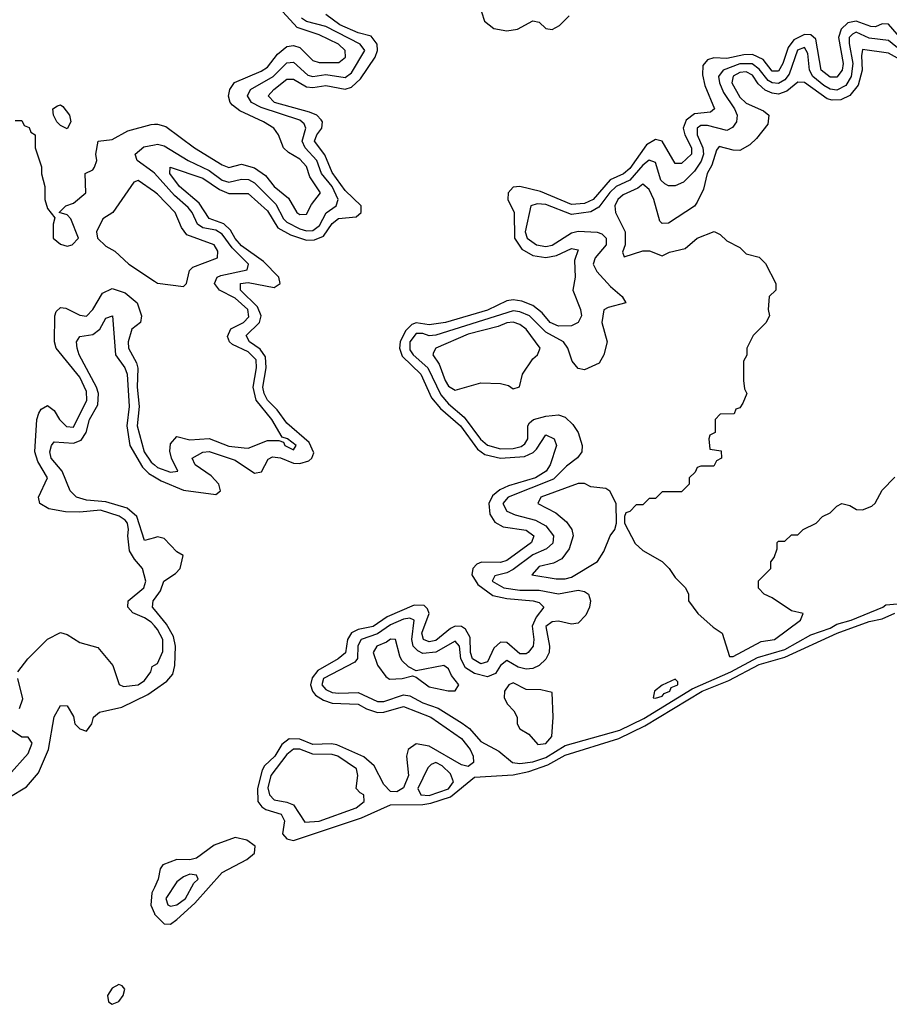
# Model space of a CAD drawing. Header units: inches. Extents: x 2671394 to 2765652, y 830470 to 955458.
# Tile 104 of 256: x 2739584 to 2742273, y 833663 to 836705. Entities that reach past the tile are written whole.
import ezdxf

# ---------------------------------------------------------------- set-up
doc = ezdxf.new("R2010")
doc.units = ezdxf.units.IN
doc.header["$MEASUREMENT"] = 0
doc.layers.add('C7833', color=7, linetype='Continuous')
doc.layers.add('C7843', color=7, linetype='Continuous')

msp = doc.modelspace()

# ---------------------------------------------------------------- linework, layer by layer
at = {"layer": 'C7833', "color": 2}
for points, elevation in [([(2739730, 836368), (2739710, 836378), (2739698, 836390), (2739688, 836410), (2739686, 836430), (2739700.4, 836439.6), (2739710, 836442), (2739716.9, 836436.9), (2739738, 836410), (2739742, 836390)], 10), ([(2739890, 833724), (2739870, 833712.3), (2739854.8, 833690), (2739858, 833670), (2739870, 833662.8), (2739890, 833671.3), (2739904, 833690), (2739908.7, 833710), (2739900.4, 833720.4)], 2)]:
    msp.add_lwpolyline(points, close=True, dxfattribs=dict(at, elevation=elevation))
for points, elevation in [([(2739570, 836394), (2739590, 836394), (2739598, 836378), (2739612.7, 836372.7), (2739618, 836358), (2739632, 836350), (2739631.3, 836310), (2739651.1, 836251.1), (2739651.1, 836228.9), (2739661, 836190), (2739661, 836150), (2739670, 836122), (2739692.7, 836092.7), (2739686.8, 836073.2), (2739686.8, 836030), (2739710, 836011.3), (2739730, 836006), (2739746, 836010), (2739766, 836030), (2739742, 836090), (2739730, 836102), (2739706, 836110), (2739726, 836130), (2739750, 836138), (2739788, 836170), (2739786, 836230), (2739810, 836242), (2739815.3, 836250), (2739822, 836270), (2739819, 836290), (2739826, 836330), (2739870, 836334.8), (2739918, 836362), (2739990, 836382), (2740000, 836382.5)], 10), ([(2740000, 836231.1), (2739995.8, 836235.8), (2739947, 836270), (2739940.7, 836290), (2739967.3, 836312.7), (2740000, 836318.9)], 6), ([(2740000, 836173.1), (2739950, 836208.7), (2739936.9, 836203.1), (2739871.3, 836110), (2739841, 836090), (2739821, 836050), (2739824.7, 836030), (2739850, 836006), (2739878, 835990), (2739921, 835950), (2740000, 835897.5)], 10), ([(2740000, 834832.3), (2739990, 834843.5), (2739970, 834857.2), (2739933, 834873), (2739918, 834890), (2739919.5, 834910), (2739967.3, 834950), (2739973.7, 834970), (2739962.9, 835010), (2739938.3, 835038.3), (2739923.7, 835063.7), (2739917.8, 835110), (2739919.8, 835130), (2739916.5, 835150), (2739910, 835159.1), (2739891.6, 835171.6), (2739833.2, 835190), (2739770, 835183.2), (2739725, 835185), (2739674.2, 835194.2), (2739646, 835210), (2739641.6, 835230), (2739669.7, 835290), (2739640, 835340), (2739630.8, 835370), (2739636.3, 835470), (2739642.4, 835490), (2739650, 835502), (2739670, 835513), (2739690, 835497.3), (2739706.7, 835470), (2739728.5, 835448.5), (2739750, 835446.7), (2739790.8, 835530), (2739790, 835556), (2739770, 835601.3), (2739696.2, 835690), (2739691.5, 835710), (2739691.8, 835790), (2739696.2, 835803.8), (2739710, 835816.3), (2739726.3, 835813.7), (2739770, 835792.4), (2739790, 835788.8), (2739809.6, 835810), (2739840.1, 835859.9), (2739870, 835875.3), (2739910, 835861.1), (2739946.4, 835830), (2739960.5, 835790), (2739957.3, 835770), (2739930, 835749.2), (2739918.9, 835710), (2739920.3, 835690), (2739945.3, 835645.3), (2739948.5, 835628.5), (2739947.3, 835570), (2739952.7, 835510), (2739947.2, 835450), (2739968.5, 835370), (2739990, 835337.8), (2740000, 835329.9)], 6), ([(2740000, 835104.1), (2739970, 835096), (2739945.6, 835170), (2739916.3, 835196.3), (2739850, 835215.8), (2739790, 835220.4), (2739759.3, 835230), (2739739.3, 835250), (2739715.1, 835310), (2739681.1, 835350), (2739676.9, 835370), (2739681.6, 835390), (2739690, 835400.5), (2739750, 835396.9), (2739774, 835406), (2739788.8, 835430), (2739799.8, 835470), (2739824.8, 835515.2), (2739827.2, 835550), (2739821.2, 835570), (2739767.3, 835670), (2739761.3, 835690), (2739759.5, 835710), (2739770, 835726.8), (2739810, 835732.2), (2739831.1, 835748.9), (2739850, 835782.8), (2739870.4, 835790.4), (2739880.2, 835670), (2739908.9, 835630), (2739915.6, 835610), (2739922.6, 835510), (2739915.4, 835450), (2739924.7, 835390), (2739963.1, 835323.1), (2739983, 835303), (2740000, 835292.9)], 2), ([(2740000, 834882.7), (2739994, 834890), (2739996.3, 834910), (2740000, 834914.8)], 2), ([(2739578, 834690), (2739608.7, 834730), (2739670, 834791.3), (2739710, 834811.3), (2739730, 834806), (2739770, 834781), (2739825.4, 834765.4), (2739871.3, 834710), (2739891, 834651), (2739904.5, 834644.5), (2739950, 834650.5), (2739970, 834663.1), (2739989.3, 834690), (2739993.2, 834706.8), (2740000, 834710.5)], 6), ([(2739583.2, 834576.8), (2739592.9, 834607.1), (2739578, 834670)], 6), ([(2739550, 834301.5), (2739605.1, 834334.9), (2739641.5, 834378.5), (2739672.4, 834450), (2739690, 834551.3), (2739710, 834586), (2739730, 834584.7), (2739750, 834552), (2739754, 834530), (2739770, 834514), (2739790, 834507.3), (2739806.6, 834530), (2739812.3, 834550), (2739830, 834565.5), (2739899, 834581), (2739979.4, 834620.6), (2740000, 834634.8)], 2), ([(2739548.7, 834370), (2739610, 834438), (2739622, 834470), (2739610, 834488), (2739590, 834488), (2739558, 834510)], 6), ([(2740000, 834024.1), (2739992.4, 834007.6), (2739989.1, 833969.1), (2740000, 833943.4)], 2)]:
    msp.add_lwpolyline(points, dxfattribs=dict(at, elevation=elevation))
at = {"layer": 'C7843', "color": 2}
for points, elevation in [([(2740000, 836382.5), (2740010, 836383), (2740035.8, 836375.8), (2740124, 836310), (2740210, 836257.1), (2740230, 836248.8), (2740270, 836259.5), (2740310, 836247.4), (2740343.9, 836223.9), (2740370.6, 836190), (2740414.4, 836154.4), (2740440.7, 836110), (2740450, 836103), (2740470, 836104), (2740485.8, 836134.2), (2740513.6, 836170), (2740480.3, 836220.3), (2740470, 836251.8), (2740450, 836274.7), (2740415.1, 836295.1), (2740399, 836310), (2740384, 836350), (2740369, 836370), (2740337.2, 836390), (2740264.2, 836424.2), (2740241.5, 836441.5), (2740234, 836450), (2740229.6, 836469.6), (2740233.3, 836490), (2740248.2, 836511.8), (2740330, 836546), (2740350, 836558.9), (2740381.1, 836598.9), (2740410, 836622.6), (2740430, 836626), (2740450, 836619.5), (2740490, 836579.3), (2740510, 836573.7), (2740570, 836572.7), (2740591.3, 836590), (2740589.6, 836610), (2740569.4, 836630), (2740510, 836658.7), (2740441.4, 836681.4), (2740397.4, 836730)], 10), ([(2740000, 835292.9), (2740020.8, 835280.8), (2740090, 835252.1), (2740190, 835238.4), (2740204.5, 835250), (2740199.7, 835270), (2740175.4, 835295.4), (2740126.3, 835330), (2740117, 835350), (2740150, 835368.8), (2740170, 835371.2), (2740250, 835344.4), (2740310, 835304.2), (2740331.8, 835308.2), (2740352.4, 835347.6), (2740364.9, 835355.1), (2740390, 835351.2), (2740430, 835334.7), (2740450, 835334), (2740478.1, 835341.8), (2740486.6, 835350), (2740493.2, 835366.8), (2740478.8, 835398.8), (2740410, 835458.5), (2740380, 835500), (2740349.8, 835530), (2740339.3, 835550), (2740335.8, 835570), (2740346, 835630), (2740344, 835664), (2740327.5, 835687.5), (2740294.7, 835710), (2740283.5, 835730), (2740325.3, 835770), (2740329.8, 835790), (2740318.6, 835818.6), (2740266.6, 835870), (2740266.6, 835890), (2740290, 835893.8), (2740370, 835878), (2740389.5, 835890), (2740385.1, 835910), (2740338, 835958), (2740270, 836006.2), (2740249.5, 836029.5), (2740235, 836055), (2740215, 836075), (2740170, 836091.3), (2740138.1, 836138.1), (2740077.3, 836190), (2740048.4, 836230), (2740049.2, 836250), (2740150, 836215.9), (2740201.2, 836181.2), (2740230, 836167.9), (2740290, 836168.8), (2740350, 836114.6), (2740382.2, 836062.2), (2740420.8, 836040.8), (2740470, 836024.5), (2740495.3, 836024.7), (2740523.2, 836036.8), (2740550, 836075.3), (2740569.2, 836090.8), (2740624.1, 836095.9), (2740639.8, 836110), (2740639.1, 836130), (2740590, 836177.4), (2740550, 836233.6), (2740527.4, 836287.4), (2740494.8, 836330), (2740502.3, 836350), (2740517.7, 836370), (2740519.7, 836390), (2740516.3, 836396.3), (2740502, 836410), (2740479.7, 836419.7), (2740372, 836450), (2740351.8, 836470), (2740369.5, 836490), (2740410, 836522), (2740430, 836521.7), (2740470, 836498.2), (2740490, 836495.9), (2740530, 836502.4), (2740590, 836491), (2740610, 836496.5), (2740637.6, 836522.4), (2740682.4, 836590), (2740689.8, 836610), (2740688.8, 836630), (2740670, 836654.5), (2740630, 836665.2), (2740574, 836690), (2740530, 836721.4)], 2), ([(2740000, 836318.9), (2740010, 836320.8), (2740030, 836315.6), (2740104.9, 836270), (2740170, 836239.3), (2740210, 836209.4), (2740230, 836203.5), (2740270, 836212.2), (2740291.4, 836211.4), (2740310, 836201.8), (2740375.6, 836135.6), (2740399.3, 836090), (2740410, 836079.3), (2740450, 836058.7), (2740470, 836052.7), (2740490, 836054), (2740510.9, 836069.1), (2740531.2, 836108.8), (2740562, 836130), (2740568.5, 836150), (2740549.8, 836190), (2740517, 836230), (2740502.3, 836270), (2740466.8, 836310), (2740457.1, 836330), (2740468.4, 836370), (2740463.3, 836383.3), (2740450, 836395), (2740330, 836434.2), (2740300.5, 836450), (2740288.4, 836470), (2740296.9, 836490), (2740367.3, 836530), (2740410, 836572.4), (2740430, 836574), (2740474.2, 836534.2), (2740490, 836530.2), (2740530, 836536.3), (2740590, 836526.5), (2740610, 836540.9), (2740650.8, 836610), (2740636.9, 836630), (2740530, 836684.6), (2740470, 836700.2), (2740455.1, 836710)], 6), ([(2741012, 836730), (2741021.1, 836701.1), (2741050, 836677.8), (2741090, 836671.1), (2741123.4, 836676.6), (2741170, 836702), (2741190, 836698), (2741210, 836678.4), (2741230, 836675.3), (2741252.7, 836687.3), (2741282.3, 836717.7)], 2), ([(2742310, 836645.1), (2742270, 836691.3), (2742250, 836692.8), (2742230, 836683.9), (2742215.8, 836684.2), (2742170, 836700.7), (2742144.7, 836695.3), (2742123.5, 836676.5), (2742115.4, 836650), (2742130.2, 836569.8), (2742127, 836550), (2742110, 836528.3), (2742090, 836527.6), (2742061.5, 836550), (2742044.9, 836644.9), (2742030, 836659.1), (2742010, 836659.3), (2741977.2, 836642.8), (2741960.1, 836619.9), (2741943.6, 836570), (2741930, 836546.2), (2741910, 836546.4), (2741882.9, 836582.9), (2741850, 836597.4), (2741823.1, 836596.9), (2741770, 836585.7), (2741730, 836587.2), (2741710, 836581.3), (2741696.3, 836563.7), (2741695.1, 836535.1), (2741702, 836502), (2741732.4, 836430), (2741719.9, 836420.1), (2741670, 836414.7), (2741644.7, 836395.3), (2741635.5, 836370), (2741640.2, 836350), (2741660.9, 836310), (2741661.1, 836290), (2741630, 836260.7), (2741610, 836260.9), (2741570, 836329.6), (2741550, 836335.4), (2741521.5, 836318.5), (2741470, 836245.8), (2741450.6, 836229.4), (2741409.4, 836210.6), (2741357.3, 836150), (2741330, 836137.1), (2741290, 836134.6), (2741194.2, 836174.2), (2741130.3, 836189.7), (2741110, 836187.8), (2741093.7, 836170), (2741092.9, 836150), (2741112.4, 836110), (2741113.2, 836030), (2741136.7, 835996.7), (2741170, 835976.5), (2741210, 835971), (2741243.3, 835976.7), (2741290, 835998), (2741310, 835994), (2741299, 835961), (2741300.7, 835910), (2741294, 835870), (2741317.6, 835810), (2741320.4, 835790), (2741310, 835769.4), (2741290, 835759.6), (2741250, 835758.7), (2741224.4, 835770), (2741199.2, 835799.2), (2741170, 835822), (2741135.9, 835835.9), (2741110, 835839.8), (2741090, 835836.8), (2741030, 835807.4), (2740900.7, 835770), (2740850, 835762.2), (2740810, 835768.2), (2740796.2, 835763.8), (2740776.4, 835743.6), (2740760.2, 835710), (2740758.5, 835690), (2740766.1, 835666.1), (2740824.4, 835610), (2740857.2, 835537.2), (2740884.4, 835504.4), (2740946.9, 835450), (2740998.7, 835378.7), (2741022.2, 835362.2), (2741070, 835350.1), (2741144.6, 835355.4), (2741171.8, 835368.2), (2741181.8, 835378.2), (2741210, 835423), (2741236.3, 835410), (2741243, 835390), (2741223.6, 835330), (2741211.5, 835310), (2741178.4, 835290), (2741094.8, 835265.2), (2741067.8, 835252.2), (2741045.4, 835234.6), (2741034.4, 835210), (2741037.6, 835177.6), (2741053.2, 835153.2), (2741078.2, 835138.2), (2741150, 835128.5), (2741173.7, 835110), (2741166.4, 835090), (2741090, 835034.3), (2741070, 835027.9), (2741011.1, 835028.9), (2740997.5, 835022.5), (2740984.6, 835010), (2740981.3, 834990), (2740999.8, 834959.8), (2741046.2, 834926.2), (2741090, 834916.8), (2741171.3, 834910), (2741190, 834904.4), (2741204.4, 834890), (2741180.7, 834859.3), (2741168.2, 834831.8), (2741173.8, 834790), (2741171.6, 834770), (2741155.8, 834750), (2741150, 834746), (2741130, 834746.2), (2741090, 834780.4), (2741070, 834782.2), (2741050, 834763.6), (2741030, 834721.3), (2741010, 834714.7), (2740984.2, 834730), (2740977.8, 834750), (2740976.1, 834796.1), (2740962, 834822), (2740950, 834829.8), (2740930, 834831.2), (2740915.8, 834824.2), (2740870, 834787), (2740850, 834783.1), (2740832.3, 834790), (2740827.6, 834810), (2740849.8, 834870), (2740844.7, 834884.7), (2740834.7, 834894.7), (2740803.4, 834896.6), (2740719.8, 834860.2), (2740677, 834830), (2740630, 834821.1), (2740609.4, 834810.6), (2740596.9, 834790), (2740591.5, 834748.5), (2740568.5, 834730), (2740505.4, 834694.6), (2740487.9, 834672.1), (2740482.6, 834650), (2740489, 834630), (2740498.3, 834618.3), (2740522.7, 834602.7), (2740550, 834592.9), (2740630, 834590.2), (2740655.7, 834575.7), (2740690, 834564.7), (2740710, 834565.5), (2740770, 834583.6), (2740854.9, 834550), (2740950, 834483.7), (2740976.5, 834450), (2740986, 834430), (2740986.8, 834410), (2740970, 834398), (2740950, 834402.4), (2740850, 834461), (2740810, 834467.8), (2740784.4, 834450), (2740779.5, 834430), (2740786, 834370), (2740770, 834332), (2740750, 834319.6), (2740730, 834320.7), (2740710, 834342), (2740680, 834400), (2740647.5, 834427.5), (2740564.6, 834464.6), (2740548.1, 834468.1), (2740490, 834465.8), (2740450, 834482), (2740416.5, 834483.5), (2740394.1, 834465.9), (2740372.9, 834430), (2740340.6, 834399.4), (2740333.4, 834386.6), (2740319, 834330), (2740320.2, 834290), (2740332.6, 834272.6), (2740344.8, 834264.8), (2740392.2, 834250), (2740402.3, 834230), (2740396, 834190), (2740410, 834173.7), (2740430, 834169.2), (2740640.8, 834239.2), (2740730, 834279.5), (2740830, 834280.5), (2740855.3, 834284.7), (2740916, 834303.9), (2740990, 834364.9), (2741110, 834371.8), (2741157.5, 834382.5), (2741217, 834403), (2741270, 834432.3), (2741436.3, 834483.7), (2741516.3, 834523.7), (2741693.7, 834630), (2741776.8, 834663.2), (2741870, 834712.5), (2741950, 834735.6), (2742111.6, 834810), (2742210, 834845.5), (2742250, 834854.3), (2742290, 834871.5)], 2), ([(2742309, 836609), (2742270, 836640.8), (2742210, 836648.3), (2742170, 836666.8), (2742159.1, 836660.9), (2742148.6, 836650), (2742148, 836632), (2742159.8, 836570), (2742155.1, 836530), (2742137.7, 836502.3), (2742110, 836487.6), (2742090, 836490.6), (2742070, 836501.8), (2742035.9, 836530), (2742026, 836550), (2742021, 836601), (2742010, 836619.2), (2741988.7, 836611.3), (2741963, 836537), (2741950, 836519.8), (2741930, 836508.4), (2741910, 836509.9), (2741898, 836518), (2741870, 836552.7), (2741848.8, 836568.8), (2741810, 836569.3), (2741758.7, 836550), (2741744.9, 836530), (2741747.3, 836510), (2741760.1, 836480.1), (2741794, 836430), (2741802.6, 836410), (2741800.4, 836390), (2741787.7, 836372.2), (2741770, 836362.6), (2741710, 836378.5), (2741690, 836378.7), (2741678.9, 836370), (2741678.8, 836350), (2741696.3, 836310), (2741698.3, 836290), (2741691.2, 836268.8), (2741670, 836237.7), (2741636.4, 836203.6), (2741610, 836192.2), (2741590, 836192.4), (2741578.2, 836198.2), (2741566.4, 836210), (2741550, 836263.7), (2741530, 836271.1), (2741510, 836255.6), (2741470.1, 836209.9), (2741428.2, 836190), (2741408.4, 836171.6), (2741374, 836126), (2741350, 836112.2), (2741290, 836103.8), (2741210, 836134.2), (2741183.2, 836136.8), (2741163.8, 836130), (2741146.5, 836050), (2741152.9, 836030), (2741181.6, 836010), (2741210, 836004.6), (2741230, 836008.6), (2741290, 836047.3), (2741310, 836052.4), (2741369.2, 836049.2), (2741383.8, 836043.8), (2741397, 836030), (2741396.9, 836010), (2741363.1, 835970), (2741356.9, 835950), (2741367.8, 835927.8), (2741410, 835880.5), (2741446.8, 835850), (2741458, 835830), (2741403.4, 835816.6), (2741390, 835808.7), (2741383.7, 835770), (2741400.4, 835710), (2741390.3, 835669.7), (2741375.8, 835644.2), (2741330, 835623.6), (2741310, 835627.3), (2741291.8, 835650), (2741278.9, 835690), (2741264.7, 835710), (2741210, 835739.8), (2741159.7, 835790), (2741130, 835802.9), (2741110, 835806), (2740870, 835730.6), (2740850, 835729), (2740830, 835735.8), (2740810, 835735.4), (2740790.2, 835710), (2740790, 835685.7), (2740800.2, 835670), (2740846, 835630), (2740886, 835546), (2740910, 835518.8), (2740957.7, 835477.7), (2741008.7, 835408.7), (2741030, 835390.2), (2741070, 835379.8), (2741110, 835380.2), (2741133.9, 835386.1), (2741145.7, 835394.3), (2741155.3, 835410), (2741154.7, 835450), (2741160.3, 835459.7), (2741172.7, 835470), (2741210, 835480.3), (2741250, 835484.4), (2741270, 835477.1), (2741294.4, 835454.4), (2741310.2, 835430.2), (2741323.1, 835390), (2741321.6, 835370), (2741308.8, 835351.2), (2741274.3, 835325.7), (2741234.6, 835285.4), (2741094.4, 835230), (2741078, 835210), (2741090, 835186.3), (2741115.2, 835175.2), (2741178.7, 835158.7), (2741210, 835141.7), (2741234.6, 835110), (2741232, 835088), (2741213, 835070), (2741170, 835051.6), (2741110, 835006.6), (2741090, 834996.2), (2741052.8, 834987.2), (2741044.4, 834970), (2741080.7, 834950), (2741130, 834942.3), (2741190, 834942.5), (2741250, 834931.1), (2741310, 834942.3), (2741330, 834938.4), (2741342, 834930), (2741348.2, 834910), (2741345.5, 834890), (2741334.4, 834865.6), (2741310, 834840.9), (2741290, 834837.6), (2741250, 834846.3), (2741230, 834844.7), (2741210.4, 834830), (2741221.7, 834770), (2741221.3, 834750), (2741210.3, 834729.7), (2741190.2, 834709.8), (2741170, 834700.4), (2741150, 834698.2), (2741125, 834705), (2741090, 834725.6), (2741070, 834709.6), (2741054.9, 834685.1), (2741030, 834674.8), (2740990, 834685.3), (2740962.4, 834702.4), (2740948, 834730), (2740944, 834770), (2740930, 834785.1), (2740870, 834751.5), (2740830, 834747.1), (2740814.6, 834754.6), (2740799.8, 834770), (2740796, 834790), (2740803.6, 834850), (2740790, 834856.5), (2740770, 834852.6), (2740730, 834835.9), (2740690, 834807.6), (2740639.5, 834790), (2740629.5, 834770.5), (2740628.4, 834731.6), (2740620.2, 834719.8), (2740523.5, 834670), (2740517.6, 834650), (2740530, 834635.3), (2740550, 834626.3), (2740570, 834623.8), (2740630, 834626.5), (2740690, 834598.5), (2740710, 834599), (2740770, 834618.9), (2740790, 834615.9), (2740830, 834594), (2740877.7, 834577.7), (2740951.8, 834531.8), (2740974.7, 834514.7), (2741010, 834474.6), (2741065.5, 834445.5), (2741107.3, 834410), (2741130, 834407), (2741170, 834411.8), (2741210, 834425.9), (2741270, 834462.2), (2741439.1, 834510), (2741513.6, 834546.4), (2741662.7, 834637.3), (2741782.7, 834690), (2741865, 834735), (2741950, 834759.3), (2742030, 834804.2), (2742090, 834825.5), (2742110, 834838), (2742154.7, 834850), (2742252.7, 834890), (2742262.3, 834897.7), (2742370, 834906.1)], 6), ([(2742316.3, 836576.3), (2742270, 836602), (2742190, 836613.6), (2742186.4, 836593.6), (2742188.6, 836550), (2742176.5, 836503.5), (2742150, 836470.9), (2742122.5, 836457.5), (2742096.3, 836456.3), (2742080.8, 836460.8), (2742010, 836511), (2741990, 836512.8), (2741955.5, 836484.5), (2741930, 836475.5), (2741910, 836478.4), (2741888.2, 836488.2), (2741867.4, 836507.4), (2741850, 836534.2), (2741830, 836544.7), (2741810, 836542), (2741790, 836530.8), (2741786, 836510), (2741810, 836466), (2741830, 836447.6), (2741883.6, 836423.6), (2741900.5, 836410), (2741897.2, 836382.8), (2741862, 836338), (2741841.1, 836318.9), (2741810, 836301.6), (2741790, 836302.4), (2741746, 836314), (2741738, 836302), (2741724, 836256), (2741708.9, 836230), (2741698.4, 836181.6), (2741678.7, 836141.3), (2741670.3, 836129.6), (2741590, 836077.2), (2741570, 836075.3), (2741562.7, 836082.7), (2741544.5, 836150), (2741530, 836181.2), (2741510, 836197), (2741495.2, 836184.7), (2741450, 836164.2), (2741432.7, 836150), (2741424.2, 836130), (2741426, 836110), (2741455.3, 836050), (2741456.3, 836010), (2741447.5, 835987.5), (2741452.7, 835972.7), (2741510.8, 835990.8), (2741530.9, 835990.9), (2741570, 835976), (2741592.9, 835987.1), (2741641.2, 835998.8), (2741678, 836030), (2741731.1, 836051.1), (2741750, 836042), (2741770, 836022), (2741810, 836002), (2741830, 835982), (2741870, 835972), (2741890, 835952), (2741922, 835890), (2741922, 835870), (2741901, 835850), (2741898, 835810), (2741902, 835790), (2741891.1, 835768.9), (2741852, 835730), (2741832, 835690), (2741831.6, 835668.4), (2741822, 835650), (2741822, 835590), (2741824.7, 835564.7), (2741832, 835550), (2741819.6, 835520.4), (2741810, 835506), (2741798, 835502), (2741792.7, 835487.3), (2741750, 835486), (2741734, 835470), (2741734, 835430), (2741718, 835422), (2741714, 835410), (2741718, 835378), (2741752.7, 835372.7), (2741754, 835350), (2741738, 835342), (2741730, 835326), (2741690, 835326), (2741678, 835322), (2741672.7, 835307.3), (2741654, 835290), (2741654, 835270), (2741630, 835246), (2741570, 835246), (2741550, 835226), (2741530, 835226), (2741510, 835206), (2741490, 835206), (2741470, 835186), (2741458, 835182), (2741454, 835170), (2741454, 835150), (2741487.1, 835087.1), (2741510, 835064.7), (2741570, 835031.3), (2741592, 835010), (2741610, 834982), (2741642, 834950), (2741652, 834930), (2741651.3, 834910), (2741681, 834870), (2741728.1, 834828.1), (2741756, 834810), (2741778, 834738), (2741790, 834738), (2741876.2, 834783.8), (2741918, 834790), (2741998, 834850), (2742006, 834870), (2741970, 834879), (2741910, 834919), (2741886, 834930), (2741868.4, 834948.4), (2741868.4, 834971.6), (2741906, 835010), (2741906, 835030), (2741916.4, 835043.6), (2741926, 835070), (2741926, 835090), (2741930, 835094), (2741950, 835094), (2741970, 835114), (2741990, 835114), (2742006, 835130), (2742046, 835150), (2742066, 835170), (2742090, 835182), (2742110, 835202), (2742126, 835210), (2742150, 835204.7), (2742171.6, 835191.6), (2742190, 835191.3), (2742218, 835202), (2742228.9, 835211.1), (2742250, 835252), (2742290, 835292)], 10), ([(2740000, 835329.9), (2740010, 835322), (2740050, 835306.9), (2740072.7, 835310), (2740053.5, 835350), (2740048.3, 835371.7), (2740050, 835394.8), (2740070, 835417.1), (2740110, 835406.7), (2740170, 835411.7), (2740230, 835387.3), (2740278, 835382), (2740290, 835381.6), (2740350, 835404.7), (2740385.1, 835405.1), (2740399.5, 835399.5), (2740403, 835390), (2740430, 835376.3), (2740438.7, 835390), (2740412, 835410), (2740395.3, 835415.3), (2740363.1, 835470), (2740314.8, 835530), (2740305.8, 835570), (2740316.3, 835630), (2740314.4, 835654.4), (2740290, 835678.6), (2740242, 835702), (2740232.8, 835710), (2740226.6, 835726.6), (2740236.3, 835750), (2740275.4, 835770), (2740292.3, 835787.7), (2740288.8, 835810), (2740250, 835844.8), (2740201.6, 835870), (2740185.6, 835890), (2740194.5, 835910), (2740205.1, 835914.9), (2740287.3, 835932.7), (2740291.2, 835950), (2740240.4, 836000.4), (2740210, 836042.2), (2740190, 836055.4), (2740150, 836062.6), (2740133.4, 836073.4), (2740116.5, 836110), (2740104.6, 836124.6), (2740062.7, 836162.7), (2740000, 836231.1)], 6), ([(2740000, 835897.5), (2740010, 835890.8), (2740090, 835881), (2740099, 835890), (2740109.2, 835930), (2740118.9, 835941.1), (2740195.3, 835970), (2740196, 835990), (2740185.2, 836010), (2740100.9, 836040.9), (2740083.8, 836063.8), (2740064.5, 836110), (2740010, 836166), (2740000, 836173.1)], 10), ([(2740000, 834914.8), (2740019.5, 834940.5), (2740029.7, 834970.3), (2740065.7, 834994.3), (2740079.5, 835010), (2740089.2, 835050), (2740070, 835060.7), (2740030, 835102.6), (2740010, 835106.9), (2740000, 835104.1)], 2), ([(2740000, 834634.8), (2740038.6, 834661.4), (2740057, 834683), (2740063.5, 834710), (2740065.3, 834770), (2740059.7, 834799.7), (2740037.2, 834837.1), (2740000, 834882.7)], 2), ([(2740000, 834710.5), (2740010, 834716), (2740026.6, 834753.4), (2740026.2, 834790), (2740010, 834821.1), (2740000, 834832.3)], 6), ([(2740000, 833943.4), (2740001, 833941), (2740030, 833912), (2740050, 833910.3), (2740070, 833925.3), (2740124.9, 833975.1), (2740209.9, 834070.1), (2740286, 834110), (2740309.7, 834130), (2740311.8, 834151.8), (2740286, 834170), (2740250, 834178), (2740185.4, 834154.6), (2740130, 834114.7), (2740110, 834108.9), (2740069.2, 834110.8), (2740026.6, 834093.4), (2740018.3, 834081.7), (2740011.8, 834050), (2740000, 834024.1)], 2)]:
    msp.add_lwpolyline(points, dxfattribs=dict(at, elevation=elevation))
for points, elevation in [([(2741110, 835770.8), (2741090, 835768.3), (2741062.8, 835757.2), (2740970, 835733.2), (2740870.8, 835690), (2740862.8, 835677.2), (2740861.6, 835670), (2740880.8, 835640.8), (2740899.5, 835590), (2740910, 835573), (2740930, 835560.5), (2741010, 835583.8), (2741070, 835581.6), (2741094.9, 835574.9), (2741110, 835564.7), (2741129, 835571), (2741138.4, 835610), (2741170, 835657.3), (2741185.2, 835670), (2741192.7, 835690), (2741150, 835749.5), (2741130, 835763.5)], 10), ([(2741330, 835272.7), (2741310, 835272.7), (2741194.8, 835230), (2741186, 835210), (2741241.8, 835181.8), (2741274.1, 835154.1), (2741290.4, 835130.4), (2741294.9, 835110), (2741283.1, 835070), (2741260.3, 835039.7), (2741234.4, 835025.6), (2741190, 835015.6), (2741167.7, 834990), (2741242.5, 834977.5), (2741270, 834977.6), (2741290, 834983.1), (2741370, 835031.3), (2741390, 835062), (2741409.2, 835110), (2741424, 835130), (2741428.7, 835150), (2741428, 835210), (2741408.4, 835248.4), (2741396.4, 835256.4), (2741350, 835262)], 10), ([(2740730, 834791.6), (2740718, 834782), (2740687.7, 834770), (2740676.3, 834750), (2740690, 834711), (2740715.3, 834675.3), (2740727.1, 834667.1), (2740766, 834670), (2740798, 834678), (2740810, 834674), (2740850, 834644), (2740908.9, 834631.1), (2740930, 834632), (2740942, 834650), (2740918.9, 834678.9), (2740910, 834699), (2740895.3, 834710), (2740810, 834693.2), (2740785.6, 834705.6), (2740765.6, 834725.6), (2740759.1, 834739.1), (2740746, 834790)], 10), ([(2741610, 834668), (2741570, 834649), (2741546, 834630), (2741542, 834610), (2741550, 834608.4), (2741570, 834614.8), (2741576.6, 834623.4), (2741594, 834630), (2741598, 834642), (2741619, 834650), (2741619, 834659)], 10), ([(2741110, 834656.2), (2741096, 834650), (2741082.8, 834630), (2741082, 834610), (2741092, 834590), (2741112, 834570), (2741122, 834550), (2741122, 834530), (2741130, 834514), (2741158, 834498), (2741186, 834466), (2741210, 834468.5), (2741229, 834490), (2741233.2, 834550), (2741230, 834626), (2741195.1, 834635.1), (2741150, 834636)], 10), ([(2740430, 834451.4), (2740410, 834434.8), (2740359.7, 834370), (2740351.4, 834331.4), (2740355.6, 834310), (2740370, 834294.6), (2740410, 834287.9), (2740430, 834279.5), (2740465.5, 834225.5), (2740510, 834228.6), (2740623.7, 834270), (2740649, 834290), (2740648, 834310), (2740636, 834316), (2740624, 834330), (2740629.5, 834370), (2740625.1, 834390), (2740567, 834430), (2740550, 834435), (2740490, 834436.1), (2740450, 834451.3)], 6), ([(2740870, 834409.7), (2740855.8, 834404.2), (2740846, 834394), (2740814.4, 834330), (2740824.4, 834310), (2740850, 834308.3), (2740910, 834328.2), (2740924.5, 834350), (2740915.3, 834375.3), (2740890, 834399.8)], 6), ([(2740110, 834065.2), (2740090, 834057.2), (2740070, 834040.9), (2740035.3, 833990), (2740042, 833970), (2740050, 833966), (2740070, 833970.3), (2740096.8, 833990), (2740122.4, 834037.6), (2740136, 834050), (2740130, 834062)], 6)]:
    msp.add_lwpolyline(points, close=True, dxfattribs=dict(at, elevation=elevation))

doc.saveas('drawing.dxf')
